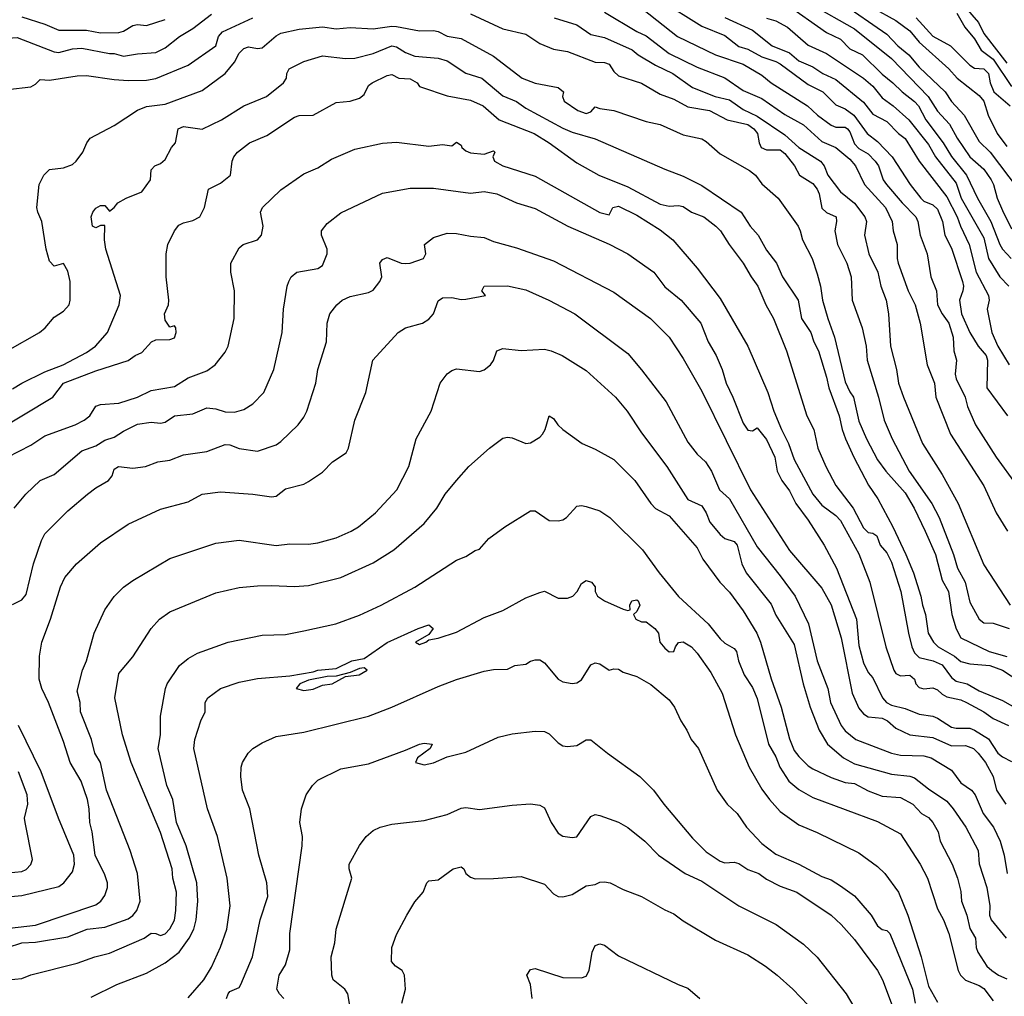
# Model space of a CAD drawing. Header units: metres. Extents: x -46681 to -43747, y -240911 to -237677.
# Tile 249 of 256: x -44946 to -44839, y -240522 to -240417. Entities that reach past the tile are written whole.
import ezdxf

# ---------------------------------------------------------------- set-up
doc = ezdxf.new("R2010")
doc.units = ezdxf.units.M
doc.layers.add('CONTOUR_INDEX', color=1, linetype='Continuous')
doc.layers.add('CONTOUR_INTER', color=3, linetype='Continuous')

msp = doc.modelspace()

# ---------------------------------------------------------------- linework, layer by layer
at = {"layer": 'CONTOUR_INDEX'}
for points, elevation in [([(-44853.6, -240415.41), (-44851.1, -240416.78), (-44849.6, -240417.92), (-44848.6, -240419.15), (-44845.4, -240422.02), (-44844.49, -240423.02), (-44842.1, -240424.91), (-44841.62, -240425.52), (-44841.13, -240427.02), (-44840.15, -240429.02), (-44839.1, -240430.42)], 85), ([(-44947.1, -240424.27), (-44944.6, -240423.97), (-44944.1, -240423.68), (-44943.6, -240423.18), (-44942.6, -240423.24), (-44939.6, -240422.78), (-44938.6, -240422.75), (-44935.6, -240423.19), (-44934.1, -240423.29), (-44932.1, -240423.24), (-44931.1, -240423.08), (-44927.6, -240421.63), (-44924.6, -240419.54), (-44924.31, -240418.52), (-44923.91, -240418.02), (-44920.6, -240416.5)], 95), ([(-44897.1, -240416.09), (-44893.6, -240417.71), (-44891.1, -240418.27), (-44889.6, -240419.28), (-44888.1, -240419.88), (-44886.6, -240420.14), (-44883.6, -240421.29), (-44882.6, -240421.32), (-44882.1, -240421.52), (-44881.6, -240422.32), (-44881.1, -240422.78), (-44878.6, -240423.57), (-44876.6, -240424.76), (-44875.1, -240425.29), (-44873.6, -240426.14), (-44871.27, -240426.52), (-44869.34, -240427.52), (-44867.1, -240428.05), (-44866.46, -240428.52), (-44866.05, -240429.02), (-44865.9, -240430.02), (-44865.66, -240430.52), (-44865.1, -240430.79), (-44863.6, -240430.79), (-44863.1, -240431.16), (-44862.07, -240432.52), (-44861.53, -240433.52), (-44860.1, -240434.42), (-44859.63, -240435.02), (-44859.39, -240435.52), (-44859.1, -240437.09), (-44858.6, -240437.57), (-44857.55, -240438.02), (-44857.51, -240438.52), (-44857.71, -240439.52), (-44857.43, -240441.02), (-44856.4, -240443.02), (-44855.96, -240444.52), (-44855.82, -240447.02), (-44854.76, -240450.02), (-44854.31, -240452.02), (-44854.23, -240453.52), (-44852.97, -240457.52), (-44852.36, -240460.02), (-44851.5, -240462.02), (-44849.68, -240465.52), (-44847.24, -240469.02), (-44846.43, -240470.52), (-44844.89, -240474.52), (-44844.46, -240476.02), (-44843.61, -240477.52), (-44843.1, -240479.68), (-44842.11, -240481.52), (-44841.6, -240481.91), (-44840.6, -240481.95), (-44838.85, -240482.52)], 95), ([(-44869.6, -240416.47), (-44866.6, -240417.84), (-44864.47, -240419.52), (-44862.6, -240420.3), (-44861.6, -240421.14), (-44860.1, -240421.79), (-44858.99, -240422.52), (-44857.6, -240423.16), (-44854.6, -240425.61), (-44853.6, -240426.92), (-44852.1, -240427.73), (-44850.81, -240429.02), (-44850.1, -240429.56), (-44848.61, -240432.02), (-44845.6, -240435.87), (-44844.47, -240438.02), (-44844.13, -240439.02), (-44843.19, -240441.02), (-44842.43, -240444.02), (-44841.1, -240446.52), (-44841.01, -240447.02), (-44841.26, -240448.02), (-44840.74, -240450.52), (-44840.08, -240452.02), (-44838.88, -240454.02)], 90), ([(-44946.42, -240469.52), (-44945.17, -240468.02), (-44943.62, -240466.52), (-44942.1, -240465.87), (-44939.1, -240463.31), (-44937.6, -240462.79), (-44936.6, -240462.18), (-44935.6, -240461.83), (-44934.6, -240461.18), (-44933.1, -240460.43), (-44931.6, -240460.21), (-44930.6, -240460.33), (-44930.1, -240460.22), (-44929.1, -240459.53), (-44927.1, -240459.31), (-44925.6, -240458.68), (-44924.6, -240458.78), (-44923.6, -240459.12), (-44922.6, -240459.14), (-44921.6, -240458.86), (-44920.6, -240458.25), (-44919.42, -240457.02), (-44918.35, -240454.52), (-44917.45, -240450.52), (-44917.3, -240448.02), (-44916.92, -240445.52), (-44916.73, -240445.02), (-44916.48, -240444.52), (-44915.85, -240444.02), (-44913.6, -240443.6), (-44913.1, -240443.28), (-44912.58, -240442.02), (-44912.6, -240441.52), (-44913.18, -240440.02), (-44913.19, -240439.52), (-44912.6, -240438.73), (-44911.1, -240437.59), (-44906.6, -240435.47), (-44903.6, -240434.93), (-44901.1, -240434.91), (-44897.1, -240435.47), (-44895.6, -240435.28), (-44894.23, -240435.52), (-44892.1, -240436.49), (-44890.1, -240437.11), (-44886.57, -240439.02), (-44882.1, -240440.97), (-44880.1, -240442.01), (-44877.29, -240444.02), (-44876.1, -240445.59), (-44874.3, -240447.02), (-44872.19, -240449.52), (-44871.39, -240451.52), (-44870.54, -240453.02), (-44869.87, -240454.52), (-44869.47, -240456.02), (-44868.73, -240457.52), (-44867.6, -240460.33), (-44867.1, -240461.09), (-44866.6, -240461.15), (-44866.1, -240460.85), (-44865.1, -240462.11), (-44864.19, -240464.02), (-44863.93, -240465.52), (-44863.45, -240466.52), (-44862.6, -240467.65), (-44861.91, -240469.02), (-44860.6, -240470.81), (-44858.86, -240473.52), (-44857.52, -240476.02), (-44855.38, -240481.52), (-44855.1, -240484.35), (-44854.6, -240486.23), (-44854.1, -240487.28), (-44853.6, -240487.85), (-44852.55, -240490.02), (-44852.12, -240490.52), (-44851.6, -240490.82), (-44850.1, -240491.19), (-44848.6, -240491.8), (-44847.1, -240492.02), (-44846.6, -240492.21), (-44845.1, -240493.18), (-44844.6, -240493.31), (-44843.1, -240493.29), (-44842.6, -240493.52), (-44841.1, -240494.46), (-44840.1, -240496.01), (-44839.6, -240496.42), (-44838.6, -240496.92)], 100), ([(-44938.1, -240522.37), (-44935.33, -240521.02), (-44932.1, -240519.8), (-44930.1, -240518.66), (-44928.59, -240517.52), (-44927.49, -240516.02), (-44927, -240515.02), (-44926.74, -240514.02), (-44926.56, -240512.02), (-44926.68, -240510.02), (-44927.84, -240506.02), (-44928.85, -240503.52), (-44929.25, -240501.02), (-44929.93, -240499.52), (-44930.86, -240495.52), (-44930.6, -240494.02), (-44930.58, -240492.02), (-44930.05, -240489.02), (-44929.88, -240488.52), (-44928.56, -240486.52), (-44927.6, -240485.77), (-44926.6, -240485.2), (-44923.29, -240484.02), (-44919.6, -240483.26), (-44917.1, -240483.17), (-44915.1, -240482.79), (-44911.65, -240482.02), (-44909.1, -240481.1), (-44906.73, -240480.02), (-44903.1, -240478.07), (-44898.6, -240475.13), (-44897.6, -240474.75), (-44896.6, -240474.1), (-44896.1, -240473.95), (-44895.1, -240472.8), (-44893.37, -240471.52), (-44890.6, -240469.79), (-44890.1, -240469.82), (-44888.6, -240470.85), (-44887.6, -240470.89), (-44887.1, -240470.78), (-44886.72, -240470.52), (-44885.6, -240469.31), (-44885.1, -240469.22), (-44884.6, -240469.33), (-44883.1, -240469.81), (-44882.04, -240470.52), (-44878.48, -240474.02), (-44876.69, -240476.52), (-44874.6, -240479.07), (-44871.39, -240482.02), (-44870.1, -240483.66), (-44869.6, -240484.11), (-44868.6, -240484.68), (-44868.35, -240485.02), (-44868.12, -240486.02), (-44867.52, -240487.52), (-44866.6, -240488.92), (-44866.1, -240490.1), (-44864.86, -240495.02), (-44864.1, -240496.42), (-44863.67, -240497.52), (-44862.69, -240499.02), (-44861.6, -240499.93), (-44860.1, -240500.8), (-44853.1, -240503.41), (-44850.6, -240504.73), (-44848.49, -240508.02), (-44847.7, -240509.52), (-44846.6, -240512.84), (-44845.95, -240514.02), (-44845.37, -240515.52), (-44844.39, -240519.52), (-44844.11, -240520.02), (-44843.6, -240520.55), (-44842.1, -240521.11), (-44841.6, -240521.46), (-44840.6, -240522.79)], 105), ([(-44947.1, -240508.96), (-44945.6, -240508.79), (-44945.1, -240508.58), (-44944.6, -240508.05), (-44944.43, -240507.52), (-44945.24, -240503.52), (-44945.28, -240503.02), (-44944.92, -240501.52), (-44945.02, -240500.52), (-44945.96, -240498.02)], 100), ([(-44904.5, -240523.02), (-44904.13, -240521.52), (-44904.21, -240520.02), (-44904.48, -240519.52), (-44905.19, -240519.02), (-44905.62, -240518.52), (-44905.58, -240517.02), (-44905.1, -240515.62), (-44903.97, -240513.52), (-44903.1, -240512.08), (-44902.21, -240511.02), (-44901.8, -240510.02), (-44901.6, -240509.81), (-44900.6, -240509.69), (-44898.96, -240508.52), (-44898.1, -240508.3), (-44897.81, -240508.52), (-44897.58, -240509.02), (-44897.1, -240509.4), (-44896.6, -240509.58), (-44894.6, -240509.57), (-44891.6, -240509.34), (-44889.1, -240510.17), (-44888.1, -240511.23), (-44887.6, -240511.5), (-44887.1, -240511.53), (-44886.1, -240511.28), (-44884.6, -240510.36), (-44883.6, -240510.19), (-44883.1, -240509.97), (-44882.6, -240509.9), (-44882.01, -240510.02), (-44880.6, -240510.76), (-44878.6, -240511.51), (-44876.1, -240512.95), (-44875.1, -240513.36), (-44874.1, -240514.12), (-44870.6, -240516.22), (-44867.1, -240517.82), (-44865.19, -240519.02), (-44863.93, -240520.02), (-44862.24, -240521.52), (-44860.6, -240523.25)], 110)]:
    msp.add_lwpolyline(points, dxfattribs=dict(at, elevation=elevation))
at = {"layer": 'CONTOUR_INTER'}
for points, elevation in [([(-44844.6, -240414.2), (-44842.18, -240417.02), (-44841.6, -240418.2), (-44839.1, -240421.4)], 82), ([(-44878.5, -240415.52), (-44874.71, -240418.52), (-44870.62, -240420.52), (-44867.6, -240421.51), (-44865.6, -240422.71), (-44864.6, -240423.54), (-44860.67, -240426.02), (-44859.58, -240427.02), (-44858.1, -240428.11), (-44857.6, -240428.32), (-44856.6, -240428.33), (-44856.35, -240428.52), (-44856.1, -240428.83), (-44855.6, -240430.14), (-44855.1, -240430.62), (-44854.1, -240431.21), (-44853.34, -240432.02), (-44852.97, -240432.52), (-44852.48, -240434.02), (-44852.13, -240434.52), (-44850.43, -240436.52), (-44848.96, -240438.02), (-44848.75, -240438.52), (-44848.5, -240440.02), (-44847.74, -240442.02), (-44847.34, -240444.52), (-44846.72, -240446.02), (-44846.6, -240447.52), (-44846.12, -240448.52), (-44845.4, -240449.52), (-44844.9, -240451.02), (-44844.85, -240452.52), (-44844.54, -240453.52), (-44844.71, -240455.02), (-44844.59, -240455.52), (-44843.63, -240457.52), (-44843.35, -240458.52), (-44842.5, -240460.52), (-44840.28, -240464.02), (-44838.08, -240467.02)], 92), ([(-44876.6, -240414.58), (-44872.1, -240417.42), (-44869.6, -240418.42), (-44868.1, -240419.62), (-44867.1, -240419.88), (-44865.6, -240420.74), (-44864.1, -240421.21), (-44863.6, -240421.48), (-44860.6, -240423.71), (-44859.01, -240424.52), (-44857.6, -240425.93), (-44856.6, -240426.34), (-44855.64, -240427.02), (-44854.21, -240429.02), (-44853.1, -240429.89), (-44851.51, -240431.52), (-44849.55, -240434.52), (-44848.42, -240436.02), (-44848.1, -240436.33), (-44847.1, -240436.72), (-44846.6, -240437.2), (-44846.06, -240438.52), (-44845.83, -240440.02), (-44845.1, -240441.42), (-44843.91, -240445.02), (-44843.8, -240445.52), (-44843.86, -240446.02), (-44844.23, -240447.02), (-44844.01, -240448.52), (-44843.13, -240450.52), (-44842.23, -240452.02), (-44841.35, -240453.02), (-44841.21, -240453.52), (-44841.28, -240456.52), (-44839.05, -240459.52)], 91), ([(-44863.1, -240414.93), (-44858.6, -240418.11), (-44857.1, -240418.82), (-44856.1, -240419.86), (-44854.72, -240420.52), (-44852.6, -240422.61), (-44851.44, -240423.52), (-44850.44, -240424.52), (-44849.1, -240425.54), (-44848.67, -240426.02), (-44847.86, -240427.52), (-44846.01, -240430.02), (-44845.1, -240431.51), (-44843.48, -240433.52), (-44842.29, -240436.02), (-44840.83, -240438.52), (-44839.89, -240441.02), (-44839.6, -240441.52), (-44838.66, -240442.52)], 88), ([(-44860.29, -240415.02), (-44855.6, -240417.68), (-44851.6, -240420.91), (-44847.63, -240425.02), (-44846.6, -240426.61), (-44845.31, -240428.02), (-44844.47, -240429.52), (-44843.12, -240431.52), (-44841.6, -240432.88), (-44840.8, -240434.02), (-44840.54, -240434.52), (-44840.17, -240436.02), (-44839.6, -240437.35), (-44838.6, -240439.32)], 87), ([(-44857.1, -240414.82), (-44852.1, -240418.28), (-44850.9, -240419.52), (-44849.71, -240420.52), (-44848.6, -240421.85), (-44845.77, -240424.52), (-44845.1, -240425.57), (-44843.72, -240427.02), (-44842.1, -240429.87), (-44840.92, -240431.02), (-44837.9, -240435.02)], 86), ([(-44960.6, -240416.71), (-44958.6, -240417.28), (-44956.22, -240417.52), (-44954.6, -240418.1), (-44953.1, -240418.94), (-44950.1, -240418.91), (-44946.1, -240418.63), (-44942.1, -240420.2), (-44941.6, -240420.26), (-44940.1, -240419.87), (-44939.1, -240419.78), (-44936.1, -240420.35), (-44935.6, -240420.35), (-44934.6, -240420.65), (-44933.1, -240420.4), (-44931.1, -240420.26), (-44930.1, -240419.75), (-44928.54, -240418.52), (-44927.1, -240417.66), (-44925.1, -240416.12)], 94), ([(-44945.6, -240416.41), (-44943.1, -240417.2), (-44941.6, -240417.84), (-44938.6, -240417.83), (-44937.1, -240418.14), (-44935.1, -240418.11), (-44934.6, -240417.95), (-44933.6, -240417.35), (-44933.1, -240417.21), (-44932.1, -240417.32), (-44930.1, -240416.7)], 93), ([(-44888.03, -240416.52), (-44885.6, -240417.27), (-44884.1, -240418.31), (-44882.6, -240418.62), (-44879.6, -240419.97), (-44878.98, -240420.52), (-44877.1, -240421.63), (-44875.23, -240422.52), (-44873.1, -240424.05), (-44870.66, -240425.02), (-44869.1, -240425.38), (-44867.6, -240426.42), (-44866.1, -240427.14), (-44863.1, -240429.17), (-44861.6, -240430.53), (-44859.27, -240432.02), (-44858.85, -240432.52), (-44858.47, -240433.52), (-44857.1, -240435.33), (-44855.6, -240436.56), (-44854.48, -240438.02), (-44854.29, -240438.52), (-44854.49, -240440.02), (-44854.02, -240442.02), (-44853.05, -240444.02), (-44852.72, -240445.52), (-44852.16, -240447.02), (-44851.92, -240448.52), (-44851.68, -240452.02), (-44851.03, -240454.52), (-44850.81, -240456.02), (-44850.3, -240457.52), (-44848.24, -240462.52), (-44846.1, -240465.87), (-44844.36, -240469.02), (-44841.6, -240475.63), (-44838.76, -240480.02)], 94), ([(-44882.6, -240415.9), (-44879.1, -240417.98), (-44878.1, -240418.45), (-44875.6, -240420.38), (-44872.6, -240421.83), (-44869.6, -240422.99), (-44867.6, -240424.36), (-44865.6, -240425.24), (-44863.1, -240426.95), (-44861.1, -240428.07), (-44859.1, -240429.88), (-44857.6, -240430.53), (-44856.1, -240431.77), (-44855.49, -240432.52), (-44854.5, -240434.52), (-44852.24, -240437.02), (-44851.51, -240438.52), (-44851.4, -240439.52), (-44850.97, -240441.02), (-44850.98, -240442.52), (-44850.85, -240443.02), (-44849.78, -240446.02), (-44849.04, -240447.52), (-44848.5, -240449.52), (-44847.73, -240454.02), (-44846.95, -240456.02), (-44846.79, -240457.52), (-44845.22, -240461.52), (-44841.6, -240467.12), (-44840.26, -240470.02), (-44839.06, -240472.02)], 93), ([(-44865.1, -240416.56), (-44864.1, -240416.82), (-44862.83, -240417.52), (-44860.6, -240419.45), (-44858.6, -240420.38), (-44854.6, -240423.03), (-44853.6, -240423.9), (-44852.6, -240425.17), (-44851.42, -240426.02), (-44849.72, -240427.52), (-44847.6, -240430.21), (-44846.82, -240431.52), (-44844.6, -240434.38), (-44844.04, -240436.02), (-44841.6, -240440.3), (-44841.09, -240442.52), (-44839.87, -240444.52), (-44838.9, -240445.52)], 89), ([(-44848.93, -240416.52), (-44847.1, -240418.5), (-44845.22, -240419.52), (-44843.1, -240421.61), (-44842.6, -240421.94), (-44841.6, -240422.02), (-44841.11, -240422.52), (-44840.93, -240423.52), (-44840.52, -240424.52), (-44838.76, -240426.02)], 84), ([(-44844.53, -240416.02), (-44843.64, -240417.52), (-44842.6, -240418.77), (-44841.88, -240420.02), (-44840.6, -240420.98), (-44838.6, -240423.94)], 83), ([(-44947.1, -240452.47), (-44943.66, -240450.52), (-44943.06, -240450.02), (-44942.1, -240448.87), (-44941.1, -240448.23), (-44940.46, -240447.52), (-44940.35, -240447.02), (-44940.36, -240445.02), (-44940.6, -240443.88), (-44941.1, -240443.05), (-44942.1, -240443.35), (-44942.6, -240442.82), (-44942.96, -240441.52), (-44943.42, -240438.52), (-44943.87, -240437.52), (-44943.95, -240437.02), (-44943.73, -240434.52), (-44943.21, -240433.52), (-44942.6, -240432.9), (-44941.1, -240432.73), (-44940.1, -240432.35), (-44939.72, -240432.02), (-44939, -240431.02), (-44938.56, -240430.02), (-44938.2, -240429.52), (-44935.6, -240428.15), (-44933.1, -240426.48), (-44932.1, -240426.1), (-44930.1, -240425.84), (-44926.1, -240424.37), (-44923.6, -240422.51), (-44922.6, -240421.31), (-44922.1, -240420.34), (-44921.6, -240419.81), (-44921.1, -240419.65), (-44920.1, -240419.83), (-44919.6, -240419.76), (-44918.1, -240418.45), (-44917.6, -240418.16), (-44915.6, -240417.74), (-44913.1, -240417.47), (-44911.6, -240417.7), (-44910.1, -240417.54), (-44907.6, -240417.69), (-44905.6, -240417.42), (-44905.1, -240417.46), (-44902.6, -240417.93), (-44901.1, -240417.88), (-44900.6, -240417.98), (-44899.6, -240418.49), (-44898.1, -240418.75), (-44894.6, -240420.66), (-44891.5, -240423.02), (-44890.1, -240423.58), (-44887.6, -240424.03), (-44887.04, -240424.52), (-44887.14, -240425.02), (-44886.95, -240425.52), (-44885.49, -240426.52), (-44884.6, -240426.86), (-44884.1, -240426.67), (-44883.6, -240426.13), (-44883.1, -240426.32), (-44881.6, -240426.53), (-44878.1, -240427.72), (-44876.6, -240428.03), (-44874.1, -240429.17), (-44872.1, -240429.6), (-44871.6, -240429.87), (-44870.1, -240431.22), (-44866.92, -240433.02), (-44866.27, -240433.52), (-44865.6, -240434.44), (-44863.84, -240436.02), (-44861.67, -240439.02), (-44861.44, -240439.52), (-44861.2, -240440.52), (-44860.14, -240442.52), (-44859.6, -240444.18), (-44859.25, -240445.52), (-44859.04, -240447.02), (-44858.47, -240449.02), (-44857.73, -240451.02), (-44856.6, -240455.86), (-44856.1, -240456.94), (-44855.68, -240457.52), (-44855.1, -240460.1), (-44854.28, -240462.02), (-44853.1, -240464.31), (-44852.18, -240465.52), (-44850.1, -240467.86), (-44849.14, -240469.52), (-44847.93, -240472.02), (-44846.84, -240474.52), (-44846.1, -240477.31), (-44845.43, -240478.52), (-44845.06, -240481.02), (-44844.6, -240482.57), (-44844.1, -240483.52), (-44841.02, -240485.02), (-44839.1, -240485.55)], 96), ([(-44946.6, -240456.62), (-44945.6, -240456), (-44943.1, -240454.78), (-44941.13, -240454.02), (-44938.6, -240452.69), (-44937.64, -240452.02), (-44936.31, -240450.52), (-44935.07, -240447.52), (-44934.93, -240446.52), (-44936.49, -240441.52), (-44936.64, -240440.52), (-44936.6, -240438.96), (-44937.1, -240438.97), (-44937.6, -240439.2), (-44937.93, -240439.02), (-44938.09, -240438.02), (-44937.92, -240437.52), (-44937.6, -240437.1), (-44937.1, -240436.81), (-44936.6, -240436.8), (-44936.1, -240437.41), (-44935.6, -240437.03), (-44935.21, -240436.52), (-44934.32, -240436.02), (-44932.6, -240435.32), (-44931.68, -240434.02), (-44931.6, -240432.95), (-44931.21, -240432.52), (-44930.6, -240432.24), (-44930.1, -240431.83), (-44929.41, -240430.52), (-44928.98, -240430.02), (-44928.69, -240428.52), (-44928.1, -240428.24), (-44926.1, -240428.55), (-44923.99, -240427.52), (-44921.6, -240426.03), (-44919.14, -240425.02), (-44917.29, -240423.52), (-44916.99, -240423.02), (-44916.95, -240422.52), (-44916.7, -240422.02), (-44915.1, -240421.24), (-44913.1, -240420.62), (-44910.6, -240420.9), (-44909.6, -240420.87), (-44907.6, -240420.38), (-44905.6, -240419.53), (-44905.1, -240419.64), (-44904.1, -240420.24), (-44903.1, -240420.65), (-44900.6, -240420.86), (-44899.6, -240421.17), (-44897.6, -240422.48), (-44895.87, -240423.02), (-44893.6, -240424.94), (-44892.1, -240425.57), (-44891.1, -240426.28), (-44887.1, -240428.43), (-44886.1, -240428.86), (-44883.6, -240429.6), (-44876.1, -240432.87), (-44874.1, -240433.62), (-44872.1, -240434.63), (-44867.84, -240437.52), (-44866.87, -240439.02), (-44865.99, -240440.02), (-44865.1, -240441.62), (-44864, -240443.02), (-44863.35, -240444.52), (-44861.67, -240447.02), (-44861.32, -240449.02), (-44860.31, -240450.52), (-44859.99, -240451.52), (-44859.48, -240452.52), (-44858.6, -240455.34), (-44858.36, -240456.52), (-44857.24, -240459.52), (-44856.92, -240461.02), (-44856.56, -240462.02), (-44855.66, -240464.02), (-44854.08, -240467.02), (-44853.05, -240468.52), (-44851.43, -240471.52), (-44850.05, -240474.52), (-44849.21, -240476.52), (-44848.41, -240479.02), (-44848.24, -240480.02), (-44847.91, -240481.02), (-44847.63, -240483.02), (-44847.04, -240484.02), (-44846.53, -240484.52), (-44844.79, -240485.52), (-44844.1, -240486.11), (-44843.1, -240486.36), (-44840.95, -240486.52), (-44839.6, -240487.04), (-44837.6, -240488.33)], 97), ([(-44948.6, -240461.34), (-44942.22, -240457.52), (-44941.09, -240456.02), (-44937.6, -240454.66), (-44934.1, -240453.55), (-44933.33, -240453.02), (-44932.6, -240452.69), (-44931.56, -240451.52), (-44931.1, -240451.33), (-44929.6, -240451.3), (-44929.1, -240451.1), (-44928.89, -240450.52), (-44928.93, -240450.02), (-44929.1, -240449.79), (-44929.6, -240449.95), (-44930.1, -240449.18), (-44930.18, -240448.52), (-44929.75, -240447.52), (-44929.71, -240447.02), (-44929.97, -240444.52), (-44929.99, -240442.02), (-44929.82, -240441.02), (-44929.08, -240439.52), (-44928.6, -240438.92), (-44928.1, -240438.66), (-44927.1, -240438.41), (-44926.36, -240438.02), (-44925.85, -240437.02), (-44925.41, -240435.02), (-44924.1, -240434.37), (-44923.04, -240433.52), (-44922.85, -240432.02), (-44922.66, -240431.52), (-44922.29, -240431.02), (-44920.98, -240430.02), (-44919.1, -240429.22), (-44916.1, -240427.26), (-44915.6, -240427.05), (-44914.1, -240427.02), (-44911.6, -240425.66), (-44910.1, -240425.53), (-44909.1, -240425.18), (-44908.6, -240424.8), (-44908.1, -240423.82), (-44907.73, -240423.52), (-44906.1, -240422.75), (-44905.6, -240422.63), (-44904.83, -240423.02), (-44903.6, -240423.1), (-44902.87, -240423.52), (-44902.6, -240423.93), (-44902.4, -240424.02), (-44899.6, -240424.95), (-44897.1, -240425.4), (-44895.73, -240426.02), (-44893.99, -240427.52), (-44890.2, -240429.02), (-44888.6, -240430.01), (-44885.6, -240432.19), (-44883.21, -240433.52), (-44880.1, -240434.76), (-44876.6, -240436.65), (-44875.6, -240436.88), (-44874.6, -240436.78), (-44874.1, -240436.9), (-44873.2, -240437.52), (-44871.86, -240438.02), (-44870.56, -240439.02), (-44870.08, -240439.52), (-44869.13, -240441.02), (-44867.6, -240443.03), (-44866.76, -240444.52), (-44866.02, -240445.52), (-44865.17, -240447.52), (-44864.32, -240449.02), (-44862.92, -240452.52), (-44860.75, -240459.52), (-44859.96, -240461.02), (-44859.53, -240463.02), (-44858.67, -240465.02), (-44857.6, -240467.06), (-44855.73, -240469.52), (-44854.6, -240471.63), (-44854.1, -240472.15), (-44853.6, -240472.22), (-44853.17, -240472.52), (-44852.8, -240473.52), (-44852.1, -240474.33), (-44851.6, -240475.35), (-44850.59, -240478.52), (-44849.76, -240483.02), (-44849.38, -240484.52), (-44849.1, -240485.17), (-44848.6, -240485.65), (-44847.08, -240486.02), (-44846.1, -240486.47), (-44845.1, -240487.83), (-44844.6, -240488.23), (-44843.4, -240488.52), (-44842.1, -240489.26), (-44839.6, -240490.32), (-44837.1, -240491.71)], 98), ([(-44947.13, -240464.02), (-44944.6, -240462.69), (-44943.1, -240461.7), (-44939.81, -240460.52), (-44938.86, -240460.02), (-44938.22, -240459.52), (-44937.6, -240458.5), (-44937.1, -240458.3), (-44935.1, -240458.15), (-44933.1, -240457.53), (-44931.6, -240456.81), (-44929.1, -240456.38), (-44927.6, -240455.41), (-44925.6, -240454.67), (-44924.7, -240454.02), (-44923.6, -240452.64), (-44923.3, -240452.02), (-44922.63, -240449.02), (-44922.61, -240446.02), (-44922.99, -240444.02), (-44923.01, -240443.02), (-44922.1, -240441.36), (-44921.67, -240441.02), (-44920.12, -240440.52), (-44919.69, -240440.02), (-44919.49, -240439.02), (-44919.8, -240437.52), (-44919.58, -240437.02), (-44917.6, -240435.12), (-44915.1, -240433.36), (-44913.6, -240432.71), (-44912.1, -240431.77), (-44909.6, -240430.71), (-44906.6, -240430.04), (-44905.1, -240429.96), (-44901.6, -240430.37), (-44900.1, -240430.19), (-44899.1, -240430.34), (-44898.6, -240429.96), (-44898.1, -240430.26), (-44898.04, -240430.52), (-44897.6, -240430.87), (-44897.1, -240431.09), (-44895.6, -240431.26), (-44894.6, -240430.88), (-44894.45, -240431.02), (-44894.67, -240431.52), (-44894.49, -240432.02), (-44893.58, -240432.52), (-44890.1, -240433.64), (-44883.1, -240437.54), (-44882.1, -240437.79), (-44881.71, -240437.02), (-44881.1, -240436.87), (-44879.1, -240437.84), (-44876.6, -240439.44), (-44875.22, -240440.52), (-44872.6, -240443.56), (-44870.1, -240446.86), (-44867.11, -240452.02), (-44864.95, -240457.02), (-44864.31, -240459.02), (-44863.49, -240461.02), (-44862.72, -240462.52), (-44862.1, -240464.27), (-44860.1, -240468.02), (-44859.1, -240469.2), (-44857.6, -240470.32), (-44857.1, -240470.84), (-44855.1, -240474.44), (-44853.93, -240477.52), (-44852.2, -240484.52), (-44851.34, -240487.02), (-44851.1, -240487.39), (-44850.6, -240487.66), (-44849.6, -240487.56), (-44849.11, -240488.02), (-44848.95, -240488.52), (-44848.6, -240488.92), (-44848.1, -240489.06), (-44847.1, -240488.95), (-44846.6, -240489.17), (-44846.1, -240489.64), (-44845.6, -240489.9), (-44844.1, -240490.24), (-44843.46, -240490.52), (-44841.59, -240491.52), (-44840.6, -240492.27), (-44838.93, -240493.02)], 99), ([(-44946.6, -240479.92), (-44945.6, -240479.44), (-44945.1, -240478.85), (-44944.32, -240475.52), (-44943.47, -240473.02), (-44943.1, -240472.29), (-44940.6, -240469.81), (-44938.49, -240468.02), (-44937.6, -240467.33), (-44936.2, -240466.52), (-44935.83, -240466.02), (-44935.6, -240465.32), (-44935.14, -240465.02), (-44933.6, -240465.19), (-44932.23, -240465.02), (-44930.87, -240464.52), (-44929.6, -240464.32), (-44928.1, -240463.76), (-44925.6, -240463.38), (-44923.6, -240462.63), (-44923.1, -240462.68), (-44922.1, -240463.07), (-44920.1, -240463.34), (-44918.1, -240462.67), (-44917.6, -240462.31), (-44915.72, -240460.52), (-44915.1, -240459.69), (-44914.77, -240459.02), (-44913.81, -240456.02), (-44913.58, -240454.52), (-44912.67, -240451.52), (-44912.6, -240449.52), (-44912.31, -240448.52), (-44911.54, -240447.52), (-44910.97, -240447.02), (-44910.1, -240446.64), (-44908.1, -240446.2), (-44907.6, -240445.94), (-44906.9, -240445.02), (-44906.68, -240444.52), (-44906.9, -240443.02), (-44906.6, -240442.62), (-44906.1, -240442.41), (-44904.6, -240443.02), (-44904.1, -240443.05), (-44903.6, -240443.02), (-44902.17, -240442.52), (-44901.91, -240442.02), (-44902.07, -240441.02), (-44901.1, -240440.24), (-44899.6, -240439.79), (-44898.6, -240439.81), (-44897.1, -240440.11), (-44895.6, -240440.25), (-44894.6, -240440.7), (-44892.1, -240441.37), (-44888.1, -240442.77), (-44881.6, -240446.15), (-44877.62, -240449.02), (-44875.61, -240451.02), (-44874.1, -240453.32), (-44872.1, -240456.88), (-44866.84, -240467.52), (-44862.6, -240474.1), (-44859.1, -240478.15), (-44858.1, -240479.96), (-44857.04, -240483.52), (-44855.82, -240489.52), (-44855.1, -240491.15), (-44854.6, -240491.74), (-44854.1, -240492.07), (-44852.6, -240492.24), (-44852.03, -240492.52), (-44851.1, -240493.3), (-44849.6, -240494.02), (-44847.1, -240494.32), (-44845.1, -240495.2), (-44843.6, -240495.16), (-44842.71, -240495.52), (-44842.2, -240496.02), (-44841.43, -240497.02), (-44840.6, -240498.52), (-44840.24, -240500.02), (-44839.24, -240501.52)], 101), ([(-44950.1, -240515.3), (-44944.1, -240514.61), (-44937.6, -240512.4), (-44937.03, -240512.02), (-44936.6, -240511.4), (-44936.31, -240510.52), (-44936.31, -240510.02), (-44936.6, -240509.17), (-44937.65, -240507.02), (-44937.98, -240504.52), (-44938.23, -240503.52), (-44938.29, -240502.02), (-44938.47, -240501.02), (-44939.17, -240499.02), (-44940.36, -240497.02), (-44941.1, -240494.73), (-44942.69, -240490.52), (-44943.44, -240489.02), (-44943.71, -240488.02), (-44943.66, -240485.52), (-44943.43, -240484.02), (-44942.49, -240481.52), (-44941.42, -240478.02), (-44940.92, -240477.02), (-44939.67, -240475.52), (-44937.1, -240473.25), (-44934.1, -240471.25), (-44930.6, -240469.61), (-44927.6, -240468.82), (-44926.1, -240468.01), (-44924.1, -240467.76), (-44920.6, -240467.99), (-44918.6, -240468.3), (-44918.1, -240468.22), (-44917.1, -240467.43), (-44915.1, -240466.93), (-44914.6, -240466.62), (-44913.1, -240465.62), (-44911.99, -240464.52), (-44910.52, -240463.52), (-44910.27, -240463.02), (-44909.6, -240460.01), (-44908.39, -240457.02), (-44907.63, -240453.52), (-44904.89, -240450.52), (-44904.1, -240450.03), (-44902.27, -240449.52), (-44901.6, -240449.08), (-44901.09, -240448.52), (-44900.6, -240447.09), (-44900.1, -240446.78), (-44899.1, -240446.76), (-44898.1, -240446.96), (-44897.6, -240446.94), (-44895.47, -240446.52), (-44895.85, -240446.02), (-44895.6, -240445.5), (-44893.1, -240445.49), (-44891.1, -240445.92), (-44888.62, -240447.02), (-44885.8, -240448.52), (-44880.1, -240452.81), (-44878.6, -240454.55), (-44875.93, -240458.02), (-44873.6, -240462.39), (-44872.6, -240463.67), (-44871.67, -240464.52), (-44871.05, -240465.52), (-44870.17, -240467.52), (-44869.09, -240468.52), (-44866.1, -240473.71), (-44863.6, -240476.82), (-44862, -240479.02), (-44860.56, -240482.02), (-44859.6, -240486.04), (-44858.45, -240489.02), (-44858.16, -240490.52), (-44857.02, -240493.02), (-44856.6, -240493.6), (-44855.42, -240494.52), (-44851.6, -240496.01), (-44850.6, -240496.22), (-44848.1, -240496.28), (-44847.31, -240496.52), (-44845.1, -240497.86), (-44844.1, -240499.2), (-44842.95, -240500.02), (-44842.55, -240500.52), (-44841.67, -240502.52), (-44840.57, -240504.02), (-44839.85, -240505.52), (-44839.42, -240507.02), (-44839.09, -240509.02)], 102), ([(-44947.14, -240517.02), (-44945.6, -240516.53), (-44944.1, -240516.44), (-44940.6, -240515.85), (-44938.51, -240515.02), (-44936.6, -240514.82), (-44934.1, -240513.91), (-44933.6, -240513.55), (-44933.15, -240513.02), (-44932.78, -240512.02), (-44933.07, -240509.02), (-44933.87, -240506.52), (-44936.44, -240500.02), (-44937.07, -240497.02), (-44937.69, -240496.02), (-44938.07, -240494.52), (-44939.23, -240491.52), (-44939.27, -240490.52), (-44939.6, -240489.3), (-44939.02, -240487.02), (-44938.6, -240486.04), (-44937.75, -240483.02), (-44936.6, -240480.52), (-44935.6, -240479.07), (-44934.6, -240478.05), (-44933.6, -240477.33), (-44929.6, -240474.96), (-44924.6, -240473.31), (-44922.1, -240472.99), (-44918.1, -240473.56), (-44916.6, -240473.39), (-44914.6, -240473.4), (-44913.6, -240473.27), (-44911.6, -240472.72), (-44910, -240472.02), (-44909.18, -240471.52), (-44907.37, -240470.02), (-44905.06, -240467.52), (-44903.75, -240465.02), (-44902.96, -240462.02), (-44901.34, -240459.02), (-44900.37, -240456.02), (-44899.6, -240455.01), (-44899.1, -240454.64), (-44898.6, -240454.47), (-44896.1, -240454.74), (-44895.6, -240454.56), (-44894.93, -240454.02), (-44894.6, -240453.56), (-44894.26, -240452.52), (-44893.6, -240452.24), (-44891.6, -240452.46), (-44889.1, -240452.34), (-44888.38, -240452.52), (-44887.19, -240453.02), (-44884.6, -240454.64), (-44881.42, -240457.52), (-44880.15, -240459.02), (-44878.6, -240461.38), (-44875.86, -240465.02), (-44873.6, -240468.58), (-44872.1, -240469.27), (-44871.61, -240470.02), (-44871.23, -240471.02), (-44870.1, -240472.37), (-44869.6, -240472.79), (-44868.6, -240473.14), (-44868.25, -240473.52), (-44867.76, -240475.52), (-44867.28, -240476.52), (-44864.6, -240479.88), (-44864.1, -240481.07), (-44862.1, -240484.27), (-44861.13, -240488.52), (-44860.39, -240491.02), (-44859.4, -240493.52), (-44858.49, -240495.02), (-44856.78, -240496.52), (-44855.6, -240497.17), (-44851.6, -240498.28), (-44849.6, -240498.48), (-44849.1, -240498.66), (-44847.6, -240499.86), (-44845.6, -240501.2), (-44844.9, -240502.02), (-44843.53, -240504.02), (-44842.2, -240506.52), (-44842.1, -240507.98), (-44841.29, -240510.52), (-44840.95, -240512.52), (-44840.98, -240513.52), (-44840.8, -240514.02), (-44839.2, -240516.02)], 103), ([(-44947.1, -240520.5), (-44945.6, -240520.36), (-44944.6, -240519.96), (-44939.6, -240518.7), (-44937.69, -240518.02), (-44936.1, -240517.62), (-44932.36, -240516.02), (-44931.6, -240515.46), (-44931.1, -240515.5), (-44930.6, -240515.73), (-44930.1, -240515.53), (-44929.6, -240515), (-44929.1, -240514.05), (-44928.94, -240513.02), (-44928.87, -240511.02), (-44929.25, -240509.52), (-44929.33, -240508.52), (-44930.6, -240504.57), (-44933.75, -240497.02), (-44934.69, -240494.02), (-44935.52, -240490.02), (-44935.1, -240487.41), (-44933.6, -240485.59), (-44931.61, -240482.52), (-44930.71, -240481.52), (-44929.6, -240480.74), (-44924.6, -240478.66), (-44922.1, -240478.1), (-44920.1, -240477.92), (-44918.6, -240477.87), (-44916.1, -240478), (-44914.6, -240477.89), (-44911.1, -240477.02), (-44907.6, -240475.42), (-44905.39, -240474.02), (-44902.1, -240471.17), (-44900.73, -240469.52), (-44899.82, -240468.02), (-44898.62, -240466.52), (-44897.27, -240465.02), (-44895.05, -240463.02), (-44893.6, -240461.96), (-44893.1, -240461.84), (-44892.6, -240461.92), (-44891.1, -240462.52), (-44890.6, -240462.46), (-44889.6, -240461.85), (-44889.29, -240461.52), (-44889.02, -240461.02), (-44888.6, -240459.53), (-44888.1, -240459.83), (-44887.64, -240460.52), (-44887.11, -240461.02), (-44885.02, -240462.52), (-44883.6, -240463.13), (-44881.6, -240464.25), (-44879.33, -240466.52), (-44877.6, -240469.03), (-44877.1, -240469.54), (-44875.6, -240470.36), (-44872.6, -240473.81), (-44871.96, -240475.02), (-44870.13, -240477.52), (-44869.1, -240478.6), (-44867.6, -240480.63), (-44866.15, -240483.02), (-44865.73, -240484.02), (-44864.6, -240487.97), (-44863.51, -240491.02), (-44862.6, -240494.46), (-44862.1, -240495.72), (-44861.6, -240496.35), (-44860.6, -240497.37), (-44860.1, -240497.71), (-44858.1, -240498.63), (-44856.6, -240499.16), (-44855.6, -240499.27), (-44854.1, -240500.09), (-44852.6, -240500.66), (-44850.6, -240500.79), (-44849.29, -240501.52), (-44848.35, -240502.52), (-44847.6, -240502.96), (-44847.1, -240503.49), (-44846.53, -240504.52), (-44846.33, -240505.52), (-44845.04, -240508.02), (-44844.45, -240509.52), (-44844.1, -240510.97), (-44844, -240512.02), (-44843.43, -240513.52), (-44843.1, -240514.98), (-44842.52, -240516.02), (-44842.42, -240517.02), (-44842.25, -240517.52), (-44841.28, -240519.02), (-44840.74, -240519.52), (-44840, -240520.02), (-44839.1, -240520.39)], 104), ([(-44927.6, -240522.47), (-44925.91, -240520.52), (-44925.1, -240519.13), (-44924.1, -240516.97), (-44923.41, -240515.02), (-44923.07, -240512.52), (-44923.38, -240509.52), (-44924.43, -240505.02), (-44925.5, -240502.02), (-44926.98, -240495.52), (-44926.88, -240494.52), (-44926.24, -240492.52), (-44925.77, -240491.52), (-44925.76, -240490.52), (-44925.48, -240490.02), (-44924.1, -240489.02), (-44922.1, -240488.33), (-44920.1, -240487.92), (-44916.6, -240487.65), (-44914.1, -240487.21), (-44913.6, -240487.02), (-44911.6, -240486.87), (-44909.91, -240486.02), (-44908.6, -240485.76), (-44906.1, -240484.05), (-44902.73, -240482.52), (-44901.6, -240482.14), (-44901.11, -240482.52), (-44901.6, -240483.19), (-44903.02, -240484.02), (-44902.6, -240484.26), (-44901.9, -240484.02), (-44901.6, -240483.76), (-44900.6, -240483.57), (-44898.6, -240482.92), (-44895.6, -240481.35), (-44893.6, -240480.6), (-44891.1, -240479.21), (-44889.6, -240478.63), (-44889.1, -240478.48), (-44887.6, -240479.24), (-44886.6, -240479.26), (-44886.04, -240479.02), (-44885.55, -240478.52), (-44885.1, -240477.66), (-44884.6, -240477.35), (-44884.02, -240477.52), (-44883.63, -240478.02), (-44883.6, -240478.52), (-44883.37, -240479.02), (-44882.6, -240479.52), (-44880.6, -240480.44), (-44880.1, -240480.59), (-44879.83, -240480.52), (-44879.86, -240480.02), (-44879.64, -240479.52), (-44879.1, -240479.43), (-44878.95, -240479.52), (-44878.79, -240480.02), (-44879.1, -240480.69), (-44879.48, -240481.02), (-44879.23, -240481.52), (-44878.6, -240481.81), (-44878.1, -240481.8), (-44877.18, -240482.52), (-44876.76, -240483.02), (-44876.62, -240484.02), (-44876.1, -240484.66), (-44875.6, -240485.04), (-44875.1, -240485.01), (-44874.93, -240484.52), (-44874.6, -240484.03), (-44874.1, -240483.96), (-44873.21, -240484.52), (-44872.6, -240485.2), (-44871.1, -240487.3), (-44869.9, -240489.52), (-44868.46, -240494.02), (-44866.98, -240497.52), (-44865.6, -240499.91), (-44864.78, -240501.02), (-44863.6, -240502.32), (-44861.6, -240503.77), (-44859.6, -240504.59), (-44855.1, -240506.79), (-44853.1, -240508.26), (-44852.29, -240509.02), (-44850.81, -240511.02), (-44849.82, -240513.52), (-44848.39, -240518.02), (-44847.6, -240521.2), (-44846.6, -240522.92)], 106), ([(-44923.48, -240522.52), (-44923.28, -240522.02), (-44923.1, -240521.78), (-44922.1, -240521.35), (-44921.91, -240521.02), (-44920.66, -240518.02), (-44919.81, -240514.02), (-44919.01, -240511.52), (-44919.12, -240510.02), (-44919.97, -240507.02), (-44920.93, -240502.02), (-44921.73, -240500.02), (-44921.93, -240498.52), (-44921.88, -240497.52), (-44921.72, -240497.02), (-44921.13, -240496.02), (-44920.61, -240495.52), (-44919.6, -240494.88), (-44918.1, -240494.22), (-44915.1, -240493.72), (-44908.1, -240492.01), (-44905.6, -240491.03), (-44900.6, -240488.8), (-44898.6, -240488.04), (-44895.6, -240487.14), (-44894.6, -240486.95), (-44893.1, -240486.92), (-44892.3, -240486.52), (-44891.1, -240486.39), (-44890.6, -240486.05), (-44890.1, -240485.9), (-44889.6, -240485.93), (-44889.1, -240486.23), (-44887.6, -240488.01), (-44887.1, -240488.29), (-44886.1, -240488.46), (-44885.6, -240488.42), (-44885.1, -240488.08), (-44884.1, -240486.46), (-44883.6, -240486.25), (-44883.1, -240486.36), (-44882.1, -240487.04), (-44881.6, -240486.9), (-44881.1, -240486.94), (-44880.6, -240487.25), (-44879.1, -240487.7), (-44877.6, -240488.57), (-44875.6, -240490.25), (-44875.03, -240491.02), (-44874.37, -240492.52), (-44873.69, -240493.52), (-44873.23, -240494.52), (-44872.43, -240495.52), (-44870.43, -240500.02), (-44869.36, -240501.52), (-44868.27, -240502.52), (-44867.25, -240504.02), (-44865.6, -240505.78), (-44864.1, -240506.94), (-44861.6, -240508.02), (-44859.1, -240509.33), (-44858.1, -240509.7), (-44857.1, -240510.35), (-44855.6, -240511.44), (-44855.1, -240511.96), (-44853.77, -240513.52), (-44853.1, -240514.69), (-44852.6, -240515.07), (-44852.1, -240515.18), (-44851.75, -240515.52), (-44849.33, -240521.52), (-44849.03, -240523.02)], 107), ([(-44909.1, -240486.85), (-44910.1, -240487.3), (-44911.6, -240487.67), (-44912.6, -240487.72), (-44914.6, -240488.13), (-44915.53, -240488.52), (-44915.93, -240489.02), (-44915.1, -240489.22), (-44914.1, -240489.09), (-44913.1, -240488.67), (-44912.05, -240488.52), (-44910.6, -240487.72), (-44909.13, -240487.52), (-44908.25, -240487.02), (-44908.6, -240486.79), (-44909.1, -240486.85)], 106), ([(-44949.6, -240511.76), (-44945.6, -240511.4), (-44941.6, -240510.43), (-44941.04, -240510.02), (-44940.1, -240508.85), (-44939.9, -240508.02), (-44939.98, -240507.02), (-44941.63, -240503.02), (-44943.5, -240498.02), (-44945.93, -240493.02)], 101), ([(-44917.28, -240522.52), (-44917.75, -240522.02), (-44918.01, -240521.52), (-44917.78, -240520.02), (-44917.1, -240518.88), (-44916.6, -240517.28), (-44916.61, -240515.52), (-44915.28, -240506.02), (-44915.26, -240505.02), (-44915.52, -240503.52), (-44915.37, -240502.02), (-44914.86, -240500.52), (-44914.17, -240499.52), (-44913.6, -240498.94), (-44911.1, -240497.71), (-44908.1, -240497.16), (-44904.1, -240495.7), (-44902.6, -240495.02), (-44902.1, -240494.94), (-44901.25, -240495.02), (-44901.46, -240495.52), (-44902.8, -240496.52), (-44903.05, -240497.02), (-44902.1, -240497.28), (-44901.1, -240497.06), (-44899.6, -240496.39), (-44897.6, -240495.91), (-44894.1, -240494.29), (-44892.6, -240493.93), (-44890.1, -240493.62), (-44889.1, -240493.68), (-44888.6, -240493.93), (-44887.6, -240494.89), (-44887.1, -240495.2), (-44886.6, -240495.28), (-44885.6, -240495.17), (-44884.6, -240494.58), (-44884.1, -240494.55), (-44882.29, -240496.02), (-44878.79, -240498.52), (-44877.3, -240500.02), (-44876.2, -240501.52), (-44873.1, -240505.21), (-44871.6, -240506.66), (-44870.1, -240507.68), (-44869.6, -240507.86), (-44868.6, -240507.79), (-44868.1, -240507.93), (-44867.1, -240508.59), (-44865.93, -240509.02), (-44865.1, -240509.64), (-44863.6, -240510.37), (-44861.81, -240511.02), (-44858.1, -240513.52), (-44857.01, -240514.52), (-44855.6, -240516.14), (-44853.1, -240519.52), (-44852.55, -240520.52), (-44850.88, -240525.02)], 108), ([(-44910.08, -240523.52), (-44910.34, -240522.02), (-44910.69, -240521.52), (-44911.94, -240520.52), (-44912.09, -240520.02), (-44912.14, -240518.02), (-44911.74, -240516.52), (-44911.62, -240515.02), (-44909.9, -240509.52), (-44910.21, -240508.52), (-44910.19, -240508.02), (-44909.1, -240506), (-44908.35, -240505.02), (-44907.6, -240504.36), (-44906.86, -240504.02), (-44905.6, -240503.68), (-44902.1, -240503.28), (-44899.6, -240502.62), (-44898.1, -240501.97), (-44897.6, -240501.89), (-44896.1, -240502.1), (-44892.6, -240501.63), (-44890.6, -240501.49), (-44889.6, -240501.62), (-44889.1, -240501.93), (-44888.37, -240503.52), (-44887.6, -240504.65), (-44887.1, -240504.99), (-44886.1, -240505.14), (-44885.6, -240505.05), (-44884.1, -240502.84), (-44883.6, -240502.65), (-44883.1, -240502.73), (-44881.1, -240503.46), (-44880.1, -240504.04), (-44878.24, -240505.52), (-44876.75, -240507.02), (-44873.9, -240509.02), (-44872.1, -240509.85), (-44868.1, -240512.52), (-44864.04, -240514.52), (-44861.1, -240516.65), (-44859.6, -240518.08), (-44856.48, -240522.02), (-44854.72, -240525.02)], 109), ([(-44890.41, -240522.52), (-44890.61, -240521.02), (-44891.01, -240520.02), (-44890.6, -240519.4), (-44890.1, -240519.28), (-44887.1, -240520.25), (-44885.1, -240520.29), (-44884.6, -240520.1), (-44884.26, -240519.52), (-44883.92, -240517.52), (-44883.6, -240516.79), (-44883.1, -240516.61), (-44882.6, -240516.76), (-44881.1, -240517.93), (-44874.66, -240521.02), (-44873.6, -240521.4), (-44872.29, -240522.52)], 111)]:
    msp.add_lwpolyline(points, dxfattribs=dict(at, elevation=elevation))

doc.saveas('drawing.dxf')
